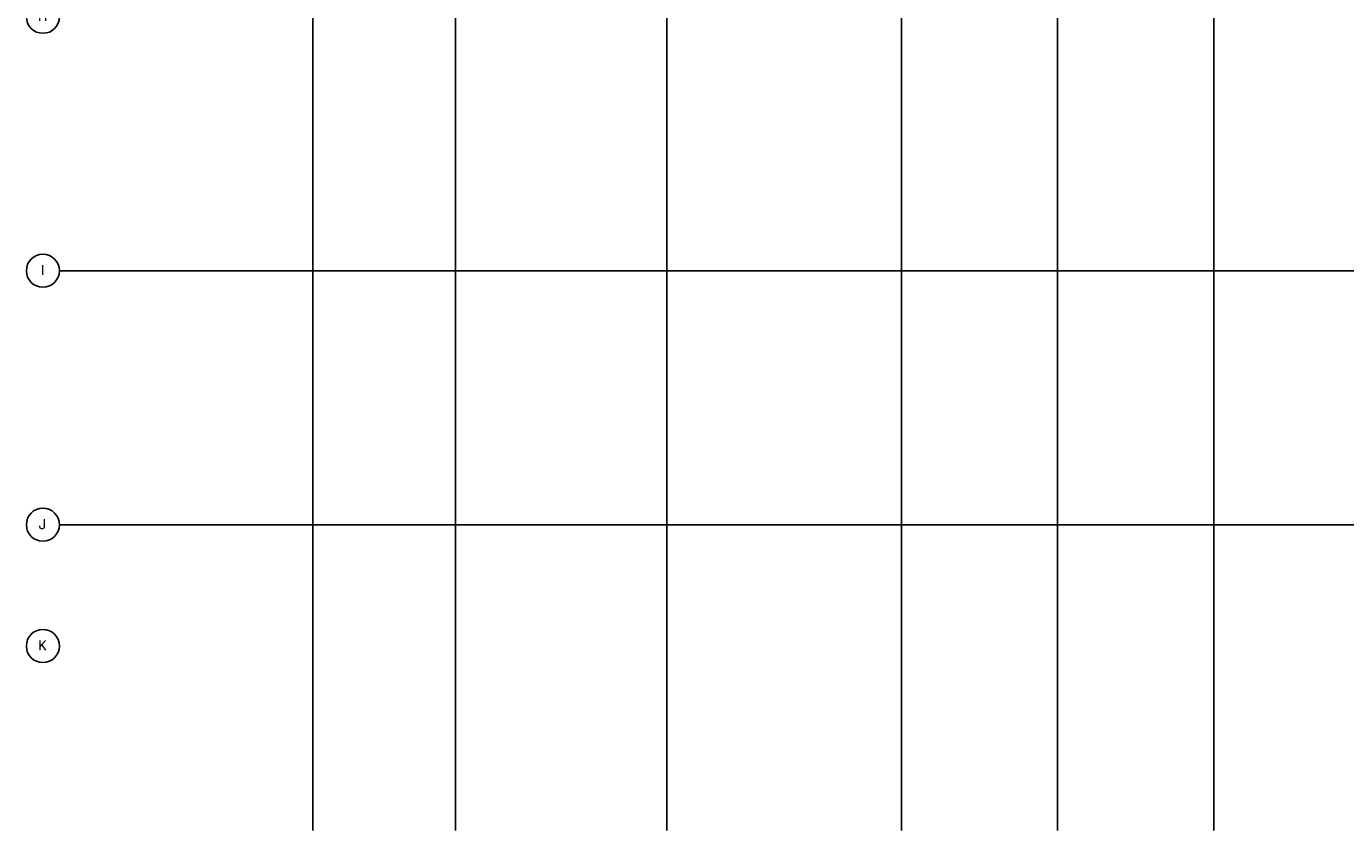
# Model space of a CAD drawing. Header units: millimetres. Extents: x -312551 to 250764, y -35891 to 59426.
# Tile 212 of 256: x 83506 to 124028, y -27784 to -3087. Entities that reach past the tile are written whole.
import ezdxf
from ezdxf.enums import TextEntityAlignment as Align

# ---------------------------------------------------------------- set-up
doc = ezdxf.new("R2010")
doc.units = ezdxf.units.MM
doc.header["$LTSCALE"] = 2.5
doc.layers.add('NF-BUBBLE', color=3, linetype='Continuous')
doc.layers.add('NF-GRIDS', color=252, linetype='Continuous')
doc.styles.add('ROMANS', font='romans.shx', dxfattribs={"width": 0.8})

# ---------------------------------------------------------------- blocks, each defined once
blk = doc.blocks.new('BUBBLEGRID')
at = {"layer": 'NF-BUBBLE'}
blk.add_circle((-678, 0), 678, dxfattribs=at)
at = {"layer": 'NF-BUBBLE', "color": 1, "style": 'ROMANS'}
blk.add_attdef('888', text='', height=400, dxfattribs=at).set_placement((-698, -173), align=Align.CENTER)

msp = doc.modelspace()

# ---------------------------------------------------------------- linework, layer by layer
at = {"layer": 'NF-GRIDS'}
for p, q in [((92307.8, -27784), (92307.8, 58409.3)), ((96682.8, -27784), (96682.8, 58409.3)), ((103182.8, -27784), (103182.8, 58409.3)), ((110382.8, -27784), (110382.8, 58409.3)), ((115182.8, -27784), (115182.8, 58409.3)), ((119982.8, -27784), (119982.8, 58409.3)), ((164549.8, -10590.5), (84521.8, -10590.5)), ((129333.8, -18390.5), (84521.8, -18390.5))]:
    msp.add_line(p, q, dxfattribs=at)

# ---------------------------------------------------------------- block references
at = {"layer": 'NF-GRIDS', "xscale": 0.75, "yscale": 0.75, "zscale": 0.75}
for p, values in [((84521.8, -2790.5), {'888': 'H'}), ((84521.8, -10590.5), {'888': 'I'}), ((84521.8, -18390.5), {'888': 'J'}), ((84521.8, -22115.5), {'888': 'K'})]:
    msp.add_blockref('BUBBLEGRID', p, dxfattribs=at).add_auto_attribs(values)

doc.saveas('drawing.dxf')
